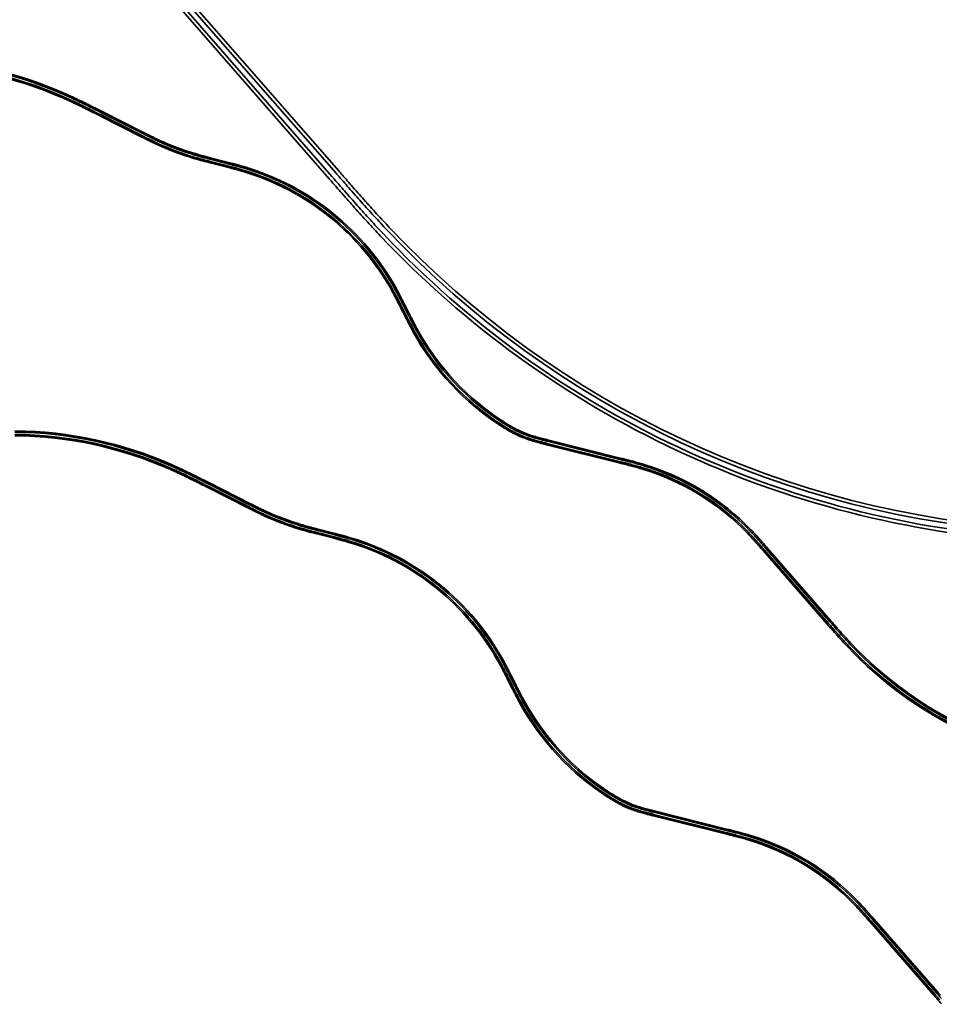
# Model space of a CAD drawing. Header units: metres. Extents: x -5203299 to 2078834, y 245743 to 5817682.
# Tile 8 of 256: x 364894 to 365843, y 5813985 to 5815001. Entities that reach past the tile are written whole.
import ezdxf

# ---------------------------------------------------------------- set-up
doc = ezdxf.new("R2010")
doc.units = ezdxf.units.M
doc.header["$LTSCALE"] = 0.5
doc.layers.add('99.04_Gleisplanung VP 02_23-EB-1236L-A-FAHRKANTE', color=150, linetype='Continuous', lineweight=35, true_color=0x007fff)
doc.layers.add('99.04_Gleisplanung VP 02_23-EB-1236R-A-FAHRKANTE', color=150, linetype='Continuous', lineweight=35, true_color=0x007fff)
doc.layers.add('Keine', color=7, linetype='Continuous', lineweight=9)

# ---------------------------------------------------------------- blocks, each defined once
blk = doc.blocks.new('_23-07-06_Massenplan_TB_Weiterführende Schule (3D)')
at = {"layer": '99.04_Gleisplanung VP 02_23-EB-1236L-A-FAHRKANTE', "flags": 128}
for points in [[(-576.1, 22.2, -0.18994), (-844.5, 148.1), (-844.5, 148.1, -0.002297), (-847.2, 150.9), (-847.2, 150.9), (-847.2, 150.9, -0.00199), (-849.9, 153.9), (-849.9, 153.9), (-849.9, 153.9, -0.001684), (-852.5, 156.8), (-852.5, 156.8), (-852.5, 156.8, -0.001378), (-855.2, 159.8), (-855.2, 159.8, -0.001072), (-857.7, 162.6), (-857.7, 162.6, -0.000766), (-860.4, 165.7), (-860.4, 165.7, -0.000459), (-862.6, 168.2), (-862.6, 168.2), (-862.6, 168.2), (-862.6, 168.2, -0.000153), (-865.6, 171.7), (-865.6, 171.7), (-865.6, 171.7), (-865.6, 171.7), (-931.7, 247.4, 0.000185), (-934, 250, 0.000555), (-935.6, 251.9, 0.000926), (-937.7, 254.2, 0.001296), (-939.6, 256.3), (-939.6, 256.3, 0.001667), (-941.6, 258.6), (-941.6, 258.6, 0.002037), (-943.6, 260.7, 0.002407), (-945.6, 262.9), (-945.6, 262.9, 0.002777), (-947.6, 265), (-947.6, 265), (-947.6, 265, 0.128909), (-1056, 331.4), (-1056, 331.4), (-1056, 331.4, 0.002777), (-1058.8, 332.2), (-1058.8, 332.2), (-1058.8, 332.2), (-1058.8, 332.2), (-1058.8, 332.2), (-1058.8, 332.2, 0.002407), (-1061.7, 333.1), (-1061.7, 333.1), (-1061.7, 333.1), (-1061.7, 333.1, 0.002037), (-1064.5, 333.8), (-1064.5, 333.8), (-1064.5, 333.8), (-1064.5, 333.8, 0.001666), (-1067.5, 334.6), (-1067.5, 334.6), (-1067.5, 334.6), (-1067.5, 334.6, 0.001296), (-1070.2, 335.3), (-1070.2, 335.3), (-1070.2, 335.3), (-1070.2, 335.3, 0.000926), (-1073.2, 336.1), (-1073.2, 336.1), (-1073.2, 336.1), (-1073.2, 336.1), (-1073.2, 336.1, 0.000555), (-1075.6, 336.7), (-1075.6, 336.7), (-1075.6, 336.7), (-1075.6, 336.7), (-1075.6, 336.7), (-1075.6, 336.7), (-1075.6, 336.7, 0.000185), (-1079, 337.6), (-1079, 337.6), (-1079, 337.6), (-1079, 337.6), (-1155, 356.6), (-1155, 356.6, -0.000441), (-1158.3, 357.4), (-1158.3, 357.4, -0.001324), (-1160.7, 358), (-1160.7, 358), (-1160.7, 358), (-1160.7, 358), (-1160.7, 358), (-1160.7, 358, -0.002206), (-1163.7, 358.8), (-1163.7, 358.8), (-1163.7, 358.8), (-1163.7, 358.8, -0.003089), (-1166.3, 359.6), (-1166.3, 359.6, -0.003971), (-1169.3, 360.4, -0.004854), (-1172, 361.2, -0.005736), (-1174.8, 362.2, -0.006619), (-1177.5, 363.2), (-1177.5, 363.2, -0.024867), (-1187.1, 367.3), (-1187.1, 367.3, -0.009131), (-1190.6, 369.1), (-1190.6, 369.1, -0.007612), (-1194.3, 371.2), (-1194.3, 371.2, -0.006094), (-1197.7, 373.2, -0.004575), (-1201.3, 375.5, -0.126344), (-1292.8, 473.3, -0.003587), (-1294.8, 477, -0.002562), (-1297, 481.1), (-1297, 481.1, -0.001537), (-1298.6, 484.4), (-1298.6, 484.4), (-1298.6, 484.4, -0.000512), (-1301, 489), (-1301, 489), (-1305.6, 498.2), (-1305.6, 498.2, 0.00052), (-1307.9, 502.7), (-1307.9, 502.7, 0.001559), (-1309.6, 505.9, 0.002598), (-1311.7, 510, 0.003637), (-1313.6, 513.6, 0.19862), (-1468.8, 638.5), (-1468.8, 638.5, 0.003637), (-1472.7, 639.6), (-1472.7, 639.6), (-1472.7, 639.6), (-1472.7, 639.6, 0.002598), (-1477.1, 640.8), (-1477.1, 640.8), (-1477.1, 640.8), (-1477.1, 640.8), (-1477.1, 640.8, 0.001559), (-1480.6, 641.7), (-1480.6, 641.7), (-1480.6, 641.7), (-1480.6, 641.7, 0.00052), (-1485.5, 643), (-1485.5, 643), (-1485.5, 643), (-1485.5, 643), (-1501.8, 647.2), (-1501.8, 647.2), (-1501.8, 647.2, -0.000512), (-1506.8, 648.5), (-1506.8, 648.5), (-1506.8, 648.5, -0.001537), (-1510.3, 649.4), (-1510.3, 649.4), (-1510.3, 649.4, -0.002562), (-1514.8, 650.6), (-1514.8, 650.6), (-1514.8, 650.6), (-1514.8, 650.6, -0.003587), (-1518.8, 651.8), (-1518.8, 651.8, -0.037523), (-1556.6, 666, -0.003587), (-1560.4, 667.8), (-1560.4, 667.8), (-1560.4, 667.8, -0.002562), (-1564.6, 669.8), (-1564.6, 669.8), (-1564.6, 669.8, -0.001537), (-1567.9, 671.5), (-1567.9, 671.5), (-1567.9, 671.5), (-1567.9, 671.5), (-1567.9, 671.5), (-1567.9, 671.5, -0.000512), (-1572.4, 673.8), (-1572.4, 673.8), (-1572.4, 673.8), (-1615.6, 695.6), (-1615.6, 695.6), (-1615.6, 695.6, 0.000201), (-1621, 698.3), (-1621, 698.3), (-1621, 698.3), (-1621, 698.3, 0.000603), (-1624.9, 700.3), (-1624.9, 700.3, 0.001005), (-1629.9, 702.7), (-1629.9, 702.7, 0.001407), (-1634.3, 704.9), (-1634.3, 704.9, 0.001809), (-1639.1, 707.3), (-1639.1, 707.3, 0.002211), (-1643.7, 709.4), (-1643.7, 709.4, 0.002613), (-1648.5, 711.7), (-1648.5, 711.7, 0.003015), (-1653.2, 713.8), (-1653.2, 713.8, 0.102042), (-1813.3, 748.4)], [(-576, 23.7, -0.18994), (-843.5, 149.1), (-843.5, 149.1), (-843.5, 149.1, -0.002297), (-846.1, 151.9), (-846.1, 151.9, -0.00199), (-848.8, 154.9, -0.001684), (-851.4, 157.7, -0.001378), (-854.1, 160.8, -0.001072), (-856.6, 163.5), (-856.6, 163.5, -0.000766), (-859.4, 166.7), (-859.4, 166.7), (-859.4, 166.7, -0.000459), (-861.5, 169.2), (-861.5, 169.2), (-861.5, 169.2), (-861.5, 169.2), (-861.5, 169.2, -0.000153), (-864.6, 172.6), (-864.6, 172.6), (-864.6, 172.6), (-864.6, 172.6), (-930.6, 248.3, 0.000185), (-932.9, 250.9), (-932.9, 250.9), (-932.9, 250.9, 0.000555), (-934.6, 252.8), (-934.6, 252.8), (-934.6, 252.8, 0.000926), (-936.6, 255.2), (-936.6, 255.2, 0.001296), (-938.5, 257.3), (-938.5, 257.3, 0.001667), (-940.6, 259.6), (-940.6, 259.6, 0.002037), (-942.5, 261.7), (-942.5, 261.7, 0.002407), (-944.6, 263.9), (-944.6, 263.9, 0.002777), (-946.6, 266), (-946.6, 266, 0.128909), (-1055.6, 332.8), (-1055.6, 332.8), (-1055.6, 332.8), (-1055.6, 332.8, 0.002777), (-1058.4, 333.6), (-1058.4, 333.6), (-1058.4, 333.6, 0.002407), (-1061.4, 334.4), (-1061.4, 334.4, 0.002037), (-1064.1, 335.2), (-1064.1, 335.2), (-1064.1, 335.2), (-1064.1, 335.2, 0.001666), (-1067.1, 336), (-1067.1, 336), (-1067.1, 336), (-1067.1, 336), (-1067.1, 336, 0.001296), (-1069.8, 336.7), (-1069.8, 336.7, 0.000926), (-1072.9, 337.5), (-1072.9, 337.5), (-1072.9, 337.5, 0.000555), (-1075.3, 338.1), (-1075.3, 338.1), (-1075.3, 338.1), (-1075.3, 338.1), (-1075.3, 338.1), (-1075.3, 338.1, 0.000185), (-1078.7, 338.9), (-1078.7, 338.9), (-1078.7, 338.9), (-1154.6, 358, -0.000441), (-1158, 358.8), (-1158, 358.8), (-1158, 358.8), (-1158, 358.8, -0.001324), (-1160.3, 359.4), (-1160.3, 359.4), (-1160.3, 359.4), (-1160.3, 359.4), (-1160.3, 359.4), (-1160.3, 359.4, -0.002206), (-1163.3, 360.2), (-1163.3, 360.2), (-1163.3, 360.2, -0.003089), (-1166, 360.9, -0.003971), (-1168.9, 361.8, -0.004854), (-1171.5, 362.6), (-1171.5, 362.6, -0.005736), (-1174.4, 363.5), (-1174.4, 363.5), (-1174.4, 363.5, -0.006619), (-1177, 364.5), (-1177, 364.5, -0.024867), (-1186.4, 368.6), (-1186.4, 368.6, -0.009131), (-1189.9, 370.4), (-1189.9, 370.4), (-1189.9, 370.4, -0.007612), (-1193.6, 372.4), (-1193.6, 372.4), (-1193.6, 372.4, -0.006094), (-1196.9, 374.4), (-1196.9, 374.4, -0.004575), (-1200.6, 376.7, -0.126344), (-1291.6, 474), (-1291.6, 474, -0.003587), (-1293.6, 477.7), (-1293.6, 477.7, -0.002562), (-1295.7, 481.8, -0.001537), (-1297.4, 485), (-1297.4, 485, -0.000512), (-1299.7, 489.6), (-1299.7, 489.6), (-1304.3, 498.8, 0.00052), (-1306.6, 503.3), (-1306.6, 503.3, 0.001559), (-1308.3, 506.6), (-1308.3, 506.6, 0.002598), (-1310.4, 510.6, 0.003637), (-1312.4, 514.3, 0.19862), (-1468.4, 639.8, 0.003637), (-1472.3, 641), (-1472.3, 641, 0.002598), (-1476.7, 642.2), (-1476.7, 642.2), (-1476.7, 642.2, 0.001559), (-1480.3, 643.1), (-1480.3, 643.1), (-1480.3, 643.1, 0.00052), (-1485.2, 644.4), (-1485.2, 644.4), (-1485.2, 644.4), (-1501.5, 648.6), (-1501.5, 648.6), (-1501.5, 648.6, -0.000512), (-1506.4, 649.8), (-1506.4, 649.8), (-1506.4, 649.8), (-1506.4, 649.8, -0.001537), (-1510, 650.8), (-1510, 650.8, -0.002562), (-1514.4, 652), (-1514.4, 652, -0.003587), (-1518.4, 653.1), (-1518.4, 653.1, -0.037523), (-1556, 667.3, -0.003587), (-1559.8, 669.1, -0.002562), (-1563.9, 671.1, -0.001537), (-1567.2, 672.7), (-1567.2, 672.7, -0.000512), (-1571.8, 675), (-1571.8, 675), (-1571.8, 675), (-1614.9, 696.9), (-1614.9, 696.9), (-1614.9, 696.9), (-1614.9, 696.9, 0.000201), (-1620.4, 699.6), (-1620.4, 699.6), (-1620.4, 699.6), (-1620.4, 699.6, 0.000603), (-1624.3, 701.6), (-1624.3, 701.6), (-1624.3, 701.6, 0.001005), (-1629.2, 704), (-1629.2, 704), (-1629.2, 704), (-1629.2, 704, 0.001407), (-1633.7, 706.2), (-1633.7, 706.2), (-1633.7, 706.2, 0.001809), (-1638.5, 708.6, 0.002211), (-1643.1, 710.7), (-1643.1, 710.7, 0.002613), (-1647.9, 713), (-1647.9, 713), (-1647.9, 713), (-1647.9, 713), (-1647.9, 713, 0.003015), (-1652.6, 715.1, 0.102042), (-1813.3, 749.8)]]:
    blk.add_lwpolyline(points, format="xyb", dxfattribs=at)
at = {"layer": '99.04_Gleisplanung VP 02_23-EB-1236R-A-FAHRKANTE', "flags": 128}
for points in [[(-575.8, 27.3, -0.189848), (-840.8, 151.5), (-840.8, 151.5), (-840.8, 151.5, -0.002307), (-843.4, 154.3), (-843.4, 154.3), (-843.4, 154.3, -0.002), (-846.1, 157.3), (-846.1, 157.3, -0.001692), (-848.7, 160.1), (-848.7, 160.1, -0.001384), (-851.4, 163.2), (-851.4, 163.2, -0.001077), (-853.8, 165.9), (-853.8, 165.9, -0.000769), (-856.6, 169.1), (-856.6, 169.1, -0.000461), (-858.7, 171.5), (-858.7, 171.5), (-858.7, 171.5), (-858.7, 171.5, -0.000154), (-861.8, 175), (-861.8, 175), (-861.8, 175), (-861.8, 175), (-927.8, 250.7, 0.000184), (-930.1, 253.3), (-930.1, 253.3, 0.000551), (-931.8, 255.2), (-931.8, 255.2, 0.000919), (-933.9, 257.6), (-933.9, 257.6, 0.001287), (-935.8, 259.7), (-935.8, 259.7, 0.001654), (-937.8, 262), (-937.8, 262), (-937.8, 262, 0.002022), (-939.8, 264.1), (-939.8, 264.1), (-939.8, 264.1, 0.00239), (-941.9, 266.4), (-941.9, 266.4, 0.002757), (-943.9, 268.5, 0.129082), (-1054.7, 336.3), (-1054.7, 336.3, 0.002757), (-1057.5, 337.1), (-1057.5, 337.1), (-1057.5, 337.1), (-1057.5, 337.1, 0.00239), (-1060.4, 338), (-1060.4, 338), (-1060.4, 338, 0.002022), (-1063.2, 338.7), (-1063.2, 338.7, 0.001655), (-1066.2, 339.5), (-1066.2, 339.5, 0.001287), (-1069, 340.3), (-1069, 340.3, 0.000919), (-1072, 341), (-1072, 341), (-1072, 341, 0.000551), (-1074.5, 341.7), (-1074.5, 341.7), (-1074.5, 341.7), (-1074.5, 341.7, 0.000184), (-1077.9, 342.5), (-1077.9, 342.5), (-1154, 361.6, -0.000449), (-1157.2, 362.4), (-1157.2, 362.4, -0.001348), (-1159.5, 363), (-1159.5, 363), (-1159.5, 363), (-1159.5, 363, -0.002246), (-1162.5, 363.8), (-1162.5, 363.8), (-1162.5, 363.8, -0.003145), (-1165.1, 364.5), (-1165.1, 364.5), (-1165.1, 364.5), (-1165.1, 364.5, -0.004043), (-1167.9, 365.3), (-1167.9, 365.3), (-1167.9, 365.3, -0.004942), (-1170.6, 366.1), (-1170.6, 366.1, -0.00584), (-1173.3, 367, -0.006739), (-1175.9, 368, -0.024135), (-1184.7, 371.8), (-1184.7, 371.8, -0.009222), (-1188.2, 373.6), (-1188.2, 373.6, -0.007665), (-1191.7, 375.6, -0.006109), (-1195, 377.5), (-1195, 377.5, -0.004552), (-1198.5, 379.7), (-1198.5, 379.7, -0.126372), (-1288.4, 475.7), (-1288.4, 475.7, -0.003611), (-1290.3, 479.3), (-1290.3, 479.3), (-1290.3, 479.3, -0.00258), (-1292.4, 483.4), (-1292.4, 483.4), (-1292.4, 483.4, -0.001548), (-1294.1, 486.7), (-1294.1, 486.7), (-1294.1, 486.7, -0.000516), (-1296.4, 491.2), (-1296.4, 491.2), (-1301.1, 500.4, 0.000516), (-1303.4, 505), (-1303.4, 505, 0.001548), (-1305, 508.2), (-1305, 508.2), (-1305, 508.2, 0.00258), (-1307.2, 512.3), (-1307.2, 512.3), (-1307.2, 512.3, 0.003611), (-1309.1, 516), (-1309.1, 516, 0.19874), (-1467.4, 643.3, 0.003612), (-1471.4, 644.5), (-1471.4, 644.5), (-1471.4, 644.5), (-1471.4, 644.5, 0.00258), (-1475.8, 645.7), (-1475.8, 645.7), (-1475.8, 645.7), (-1475.8, 645.7, 0.001548), (-1479.4, 646.6), (-1479.4, 646.6), (-1479.4, 646.6, 0.000516), (-1484.3, 647.9), (-1500.6, 652.1), (-1500.6, 652.1, -0.000516), (-1505.5, 653.4), (-1505.5, 653.4), (-1505.5, 653.4), (-1505.5, 653.4), (-1505.5, 653.4, -0.001548), (-1509.1, 654.3), (-1509.1, 654.3), (-1509.1, 654.3), (-1509.1, 654.3, -0.00258), (-1513.5, 655.5), (-1513.5, 655.5), (-1513.5, 655.5), (-1513.5, 655.5, -0.003612), (-1517.5, 656.7), (-1517.5, 656.7, -0.03741), (-1554.4, 670.6, -0.003611), (-1558.1, 672.3), (-1558.1, 672.3, -0.00258), (-1562.3, 674.4), (-1562.3, 674.4), (-1562.3, 674.4, -0.001548), (-1565.5, 676), (-1565.5, 676), (-1565.5, 676, -0.000516), (-1570.1, 678.3), (-1570.1, 678.3), (-1570.1, 678.3), (-1613.2, 700.1), (-1613.2, 700.1, 0.0002), (-1618.7, 702.8), (-1618.7, 702.8, 0.0006), (-1622.6, 704.8), (-1622.6, 704.8), (-1622.6, 704.8, 0.001), (-1627.6, 707.3), (-1627.6, 707.3), (-1627.6, 707.3, 0.001401), (-1632, 709.5), (-1632, 709.5, 0.001801), (-1636.9, 711.8), (-1636.9, 711.8), (-1636.9, 711.8, 0.002201), (-1641.5, 714), (-1641.5, 714), (-1641.5, 714), (-1641.5, 714, 0.002601), (-1646.4, 716.3), (-1646.4, 716.3, 0.003001), (-1651, 718.4), (-1651, 718.4, 0.102061), (-1813.2, 753.5)], [(-575.9, 25.9, -0.189848), (-841.8, 150.6), (-841.8, 150.6, -0.002307), (-844.4, 153.4), (-844.4, 153.4, -0.002), (-847.2, 156.3, -0.001692), (-849.7, 159.2, -0.001384), (-852.4, 162.2, -0.001077), (-854.9, 165), (-854.9, 165, -0.000769), (-857.7, 168.1), (-857.7, 168.1), (-857.7, 168.1), (-857.7, 168.1), (-857.7, 168.1, -0.000461), (-859.8, 170.6), (-859.8, 170.6), (-859.8, 170.6), (-859.8, 170.6, -0.000154), (-862.8, 174), (-862.8, 174), (-862.8, 174), (-862.8, 174), (-928.9, 249.7), (-928.9, 249.7, 0.000184), (-931.2, 252.3), (-931.2, 252.3, 0.000551), (-932.9, 254.2), (-932.9, 254.2), (-932.9, 254.2), (-932.9, 254.2), (-932.9, 254.2, 0.000919), (-935, 256.6), (-935, 256.6), (-935, 256.6, 0.001287), (-936.8, 258.7), (-936.8, 258.7, 0.001654), (-938.9, 261, 0.002022), (-940.9, 263.2), (-940.9, 263.2, 0.00239), (-942.9, 265.4), (-942.9, 265.4), (-942.9, 265.4, 0.002757), (-944.9, 267.5), (-944.9, 267.5), (-944.9, 267.5, 0.129082), (-1055.1, 334.9), (-1055.1, 334.9, 0.002757), (-1057.9, 335.8), (-1057.9, 335.8), (-1057.9, 335.8, 0.00239), (-1060.8, 336.6), (-1060.8, 336.6), (-1060.8, 336.6, 0.002022), (-1063.6, 337.4), (-1063.6, 337.4), (-1063.6, 337.4, 0.001655), (-1066.6, 338.2), (-1066.6, 338.2), (-1066.6, 338.2), (-1066.6, 338.2, 0.001287), (-1069.3, 338.9), (-1069.3, 338.9), (-1069.3, 338.9), (-1069.3, 338.9), (-1069.3, 338.9, 0.000919), (-1072.4, 339.7), (-1072.4, 339.7), (-1072.4, 339.7, 0.000551), (-1074.8, 340.3), (-1074.8, 340.3), (-1074.8, 340.3, 0.000184), (-1078.2, 341.1), (-1154.3, 360.2), (-1154.3, 360.2, -0.000449), (-1157.6, 361), (-1157.6, 361), (-1157.6, 361), (-1157.6, 361, -0.001348), (-1159.9, 361.6), (-1159.9, 361.6), (-1159.9, 361.6, -0.002246), (-1162.8, 362.4, -0.003145), (-1165.5, 363.1), (-1165.5, 363.1), (-1165.5, 363.1, -0.004043), (-1168.3, 363.9), (-1168.3, 363.9), (-1168.3, 363.9), (-1168.3, 363.9, -0.004942), (-1171, 364.7), (-1171, 364.7, -0.00584), (-1173.8, 365.7), (-1173.8, 365.7, -0.006739), (-1176.5, 366.6), (-1176.5, 366.6), (-1176.5, 366.6, -0.024135), (-1185.4, 370.5), (-1185.4, 370.5, -0.009222), (-1188.8, 372.3), (-1188.8, 372.3, -0.007665), (-1192.5, 374.3), (-1192.5, 374.3, -0.006109), (-1195.7, 376.3), (-1195.7, 376.3, -0.004552), (-1199.3, 378.5), (-1199.3, 378.5, -0.126372), (-1289.6, 475, -0.003611), (-1291.6, 478.7, -0.00258), (-1293.7, 482.8, -0.001548), (-1295.4, 486), (-1295.4, 486, -0.000516), (-1297.7, 490.6), (-1297.7, 490.6), (-1302.3, 499.8, 0.000516), (-1304.6, 504.3, 0.001548), (-1306.3, 507.6, 0.00258), (-1308.4, 511.6), (-1308.4, 511.6, 0.003611), (-1310.4, 515.3), (-1310.4, 515.3), (-1310.4, 515.3, 0.19874), (-1467.8, 642), (-1467.8, 642), (-1467.8, 642, 0.003612), (-1471.8, 643.1), (-1471.8, 643.1), (-1471.8, 643.1), (-1471.8, 643.1), (-1471.8, 643.1, 0.00258), (-1476.2, 644.3), (-1476.2, 644.3), (-1476.2, 644.3), (-1476.2, 644.3), (-1476.2, 644.3, 0.001548), (-1479.7, 645.2), (-1479.7, 645.2), (-1479.7, 645.2), (-1479.7, 645.2, 0.000516), (-1484.7, 646.5), (-1484.7, 646.5), (-1501, 650.7), (-1501, 650.7, -0.000516), (-1505.9, 652), (-1505.9, 652), (-1505.9, 652, -0.001548), (-1509.4, 652.9), (-1509.4, 652.9), (-1509.4, 652.9, -0.00258), (-1513.9, 654.1), (-1513.9, 654.1), (-1513.9, 654.1, -0.003612), (-1517.9, 655.3), (-1517.9, 655.3), (-1517.9, 655.3, -0.03741), (-1555, 669.3), (-1555, 669.3, -0.003611), (-1558.8, 671), (-1558.8, 671), (-1558.8, 671, -0.00258), (-1562.9, 673.1), (-1562.9, 673.1), (-1562.9, 673.1), (-1562.9, 673.1), (-1562.9, 673.1, -0.001548), (-1566.2, 674.7), (-1566.2, 674.7), (-1566.2, 674.7), (-1566.2, 674.7), (-1566.2, 674.7, -0.000516), (-1570.7, 677), (-1570.7, 677), (-1570.7, 677), (-1613.9, 698.8), (-1613.9, 698.8, 0.0002), (-1619.3, 701.5), (-1619.3, 701.5), (-1619.3, 701.5), (-1619.3, 701.5, 0.0006), (-1623.2, 703.5), (-1623.2, 703.5), (-1623.2, 703.5), (-1623.2, 703.5, 0.001), (-1628.2, 706), (-1628.2, 706), (-1628.2, 706), (-1628.2, 706, 0.001401), (-1632.6, 708.2), (-1632.6, 708.2, 0.001801), (-1637.5, 710.5), (-1637.5, 710.5), (-1637.5, 710.5, 0.002201), (-1642.1, 712.7), (-1642.1, 712.7, 0.002601), (-1647, 715), (-1647, 715), (-1647, 715), (-1647, 715, 0.003001), (-1651.6, 717.1), (-1651.6, 717.1, 0.102061), (-1813.2, 752.1, 0.003124)]]:
    blk.add_lwpolyline(points, format="xyb", dxfattribs=at)
blk = doc.blocks.new('_23-07-06_Massenplan_TB_Weiterführende Schule-2 (3D)')
at = {"layer": '99.04_Gleisplanung VP 02_23-EB-1236L-A-FAHRKANTE', "flags": 128}
for points in [[(-857.7, 162.6, -0.000766), (-860.4, 165.7), (-860.4, 165.7, -0.000459), (-862.6, 168.2), (-862.6, 168.2), (-862.6, 168.2), (-862.6, 168.2, -0.000153), (-865.6, 171.7), (-865.6, 171.7), (-865.6, 171.7), (-865.6, 171.7), (-931.7, 247.4, 0.000185), (-934, 250, 0.000555), (-935.6, 251.9, 0.000926), (-937.7, 254.2, 0.001296), (-939.6, 256.3), (-939.6, 256.3, 0.001667), (-941.6, 258.6), (-941.6, 258.6, 0.002037), (-943.6, 260.7, 0.002407), (-945.6, 262.9), (-945.6, 262.9, 0.002777), (-947.6, 265), (-947.6, 265), (-947.6, 265, 0.128909), (-1056, 331.4), (-1056, 331.4), (-1056, 331.4, 0.002777), (-1058.8, 332.2), (-1058.8, 332.2), (-1058.8, 332.2), (-1058.8, 332.2), (-1058.8, 332.2), (-1058.8, 332.2, 0.002407), (-1061.7, 333.1), (-1061.7, 333.1), (-1061.7, 333.1), (-1061.7, 333.1, 0.002037), (-1064.5, 333.8), (-1064.5, 333.8), (-1064.5, 333.8), (-1064.5, 333.8, 0.001666), (-1067.5, 334.6), (-1067.5, 334.6), (-1067.5, 334.6), (-1067.5, 334.6, 0.001296), (-1070.2, 335.3), (-1070.2, 335.3), (-1070.2, 335.3), (-1070.2, 335.3, 0.000926), (-1073.2, 336.1), (-1073.2, 336.1), (-1073.2, 336.1), (-1073.2, 336.1), (-1073.2, 336.1, 0.000555), (-1075.6, 336.7), (-1075.6, 336.7), (-1075.6, 336.7), (-1075.6, 336.7), (-1075.6, 336.7), (-1075.6, 336.7), (-1075.6, 336.7, 0.000185), (-1079, 337.6), (-1079, 337.6), (-1079, 337.6), (-1079, 337.6), (-1155, 356.6), (-1155, 356.6, -0.000441), (-1158.3, 357.4), (-1158.3, 357.4, -0.001324), (-1160.7, 358), (-1160.7, 358), (-1160.7, 358), (-1160.7, 358), (-1160.7, 358), (-1160.7, 358, -0.002206), (-1163.7, 358.8), (-1163.7, 358.8), (-1163.7, 358.8), (-1163.7, 358.8, -0.003089), (-1166.3, 359.6), (-1166.3, 359.6, -0.003971), (-1169.3, 360.4, -0.004854), (-1172, 361.2, -0.005736), (-1174.8, 362.2, -0.006619), (-1177.5, 363.2), (-1177.5, 363.2, -0.024867), (-1187.1, 367.3), (-1187.1, 367.3, -0.009131), (-1190.6, 369.1), (-1190.6, 369.1, -0.007612), (-1194.3, 371.2), (-1194.3, 371.2, -0.006094), (-1197.7, 373.2, -0.004575), (-1201.3, 375.5, -0.126344), (-1292.8, 473.3, -0.003587), (-1294.8, 477, -0.002562), (-1297, 481.1), (-1297, 481.1, -0.001537), (-1298.6, 484.4), (-1298.6, 484.4), (-1298.6, 484.4, -0.000512), (-1301, 489), (-1301, 489), (-1305.6, 498.2), (-1305.6, 498.2, 0.00052), (-1307.9, 502.7), (-1307.9, 502.7, 0.001559), (-1309.6, 505.9, 0.002598), (-1311.7, 510, 0.003637), (-1313.6, 513.6, 0.19862), (-1468.8, 638.5), (-1468.8, 638.5, 0.003637), (-1472.7, 639.6), (-1472.7, 639.6), (-1472.7, 639.6), (-1472.7, 639.6, 0.002598), (-1477.1, 640.8), (-1477.1, 640.8), (-1477.1, 640.8), (-1477.1, 640.8), (-1477.1, 640.8, 0.001559), (-1480.6, 641.7), (-1480.6, 641.7), (-1480.6, 641.7), (-1480.6, 641.7, 0.00052), (-1485.5, 643), (-1485.5, 643), (-1485.5, 643), (-1485.5, 643), (-1501.8, 647.2), (-1501.8, 647.2), (-1501.8, 647.2, -0.000512), (-1506.8, 648.5), (-1506.8, 648.5), (-1506.8, 648.5, -0.001537), (-1510.3, 649.4), (-1510.3, 649.4), (-1510.3, 649.4, -0.002562), (-1514.8, 650.6), (-1514.8, 650.6), (-1514.8, 650.6), (-1514.8, 650.6, -0.003587), (-1518.8, 651.8), (-1518.8, 651.8, -0.037523), (-1556.6, 666, -0.003587), (-1560.4, 667.8), (-1560.4, 667.8), (-1560.4, 667.8, -0.002562), (-1564.6, 669.8), (-1564.6, 669.8), (-1564.6, 669.8, -0.001537), (-1567.9, 671.5), (-1567.9, 671.5), (-1567.9, 671.5), (-1567.9, 671.5), (-1567.9, 671.5), (-1567.9, 671.5, -0.000512), (-1572.4, 673.8), (-1572.4, 673.8), (-1572.4, 673.8), (-1615.6, 695.6), (-1615.6, 695.6), (-1615.6, 695.6, 0.000201), (-1621, 698.3), (-1621, 698.3), (-1621, 698.3), (-1621, 698.3, 0.000603), (-1624.9, 700.3), (-1624.9, 700.3, 0.001005), (-1629.9, 702.7), (-1629.9, 702.7, 0.001407), (-1634.3, 704.9), (-1634.3, 704.9, 0.001809), (-1639.1, 707.3), (-1639.1, 707.3, 0.002211), (-1643.7, 709.4), (-1643.7, 709.4, 0.002613), (-1648.5, 711.7), (-1648.5, 711.7, 0.003015), (-1653.2, 713.8), (-1653.2, 713.8, 0.102042), (-1813.3, 748.4)], [(-859.4, 166.7, -0.000459), (-861.5, 169.2), (-861.5, 169.2), (-861.5, 169.2), (-861.5, 169.2), (-861.5, 169.2, -0.000153), (-864.6, 172.6), (-864.6, 172.6), (-864.6, 172.6), (-864.6, 172.6), (-930.6, 248.3, 0.000185), (-932.9, 250.9), (-932.9, 250.9), (-932.9, 250.9, 0.000555), (-934.6, 252.8), (-934.6, 252.8), (-934.6, 252.8, 0.000926), (-936.6, 255.2), (-936.6, 255.2, 0.001296), (-938.5, 257.3), (-938.5, 257.3, 0.001667), (-940.6, 259.6), (-940.6, 259.6, 0.002037), (-942.5, 261.7), (-942.5, 261.7, 0.002407), (-944.6, 263.9), (-944.6, 263.9, 0.002777), (-946.6, 266), (-946.6, 266, 0.128909), (-1055.6, 332.8), (-1055.6, 332.8), (-1055.6, 332.8), (-1055.6, 332.8, 0.002777), (-1058.4, 333.6), (-1058.4, 333.6), (-1058.4, 333.6, 0.002407), (-1061.4, 334.4), (-1061.4, 334.4, 0.002037), (-1064.1, 335.2), (-1064.1, 335.2), (-1064.1, 335.2), (-1064.1, 335.2, 0.001666), (-1067.1, 336), (-1067.1, 336), (-1067.1, 336), (-1067.1, 336), (-1067.1, 336, 0.001296), (-1069.8, 336.7), (-1069.8, 336.7, 0.000926), (-1072.9, 337.5), (-1072.9, 337.5), (-1072.9, 337.5, 0.000555), (-1075.3, 338.1), (-1075.3, 338.1), (-1075.3, 338.1), (-1075.3, 338.1), (-1075.3, 338.1), (-1075.3, 338.1, 0.000185), (-1078.7, 338.9), (-1078.7, 338.9), (-1078.7, 338.9), (-1154.6, 358, -0.000441), (-1158, 358.8), (-1158, 358.8), (-1158, 358.8), (-1158, 358.8, -0.001324), (-1160.3, 359.4), (-1160.3, 359.4), (-1160.3, 359.4), (-1160.3, 359.4), (-1160.3, 359.4), (-1160.3, 359.4, -0.002206), (-1163.3, 360.2), (-1163.3, 360.2), (-1163.3, 360.2, -0.003089), (-1166, 360.9, -0.003971), (-1168.9, 361.8, -0.004854), (-1171.5, 362.6), (-1171.5, 362.6, -0.005736), (-1174.4, 363.5), (-1174.4, 363.5), (-1174.4, 363.5, -0.006619), (-1177, 364.5), (-1177, 364.5, -0.024867), (-1186.4, 368.6), (-1186.4, 368.6, -0.009131), (-1189.9, 370.4), (-1189.9, 370.4), (-1189.9, 370.4, -0.007612), (-1193.6, 372.4), (-1193.6, 372.4), (-1193.6, 372.4, -0.006094), (-1196.9, 374.4), (-1196.9, 374.4, -0.004575), (-1200.6, 376.7, -0.126344), (-1291.6, 474), (-1291.6, 474, -0.003587), (-1293.6, 477.7), (-1293.6, 477.7, -0.002562), (-1295.7, 481.8, -0.001537), (-1297.4, 485), (-1297.4, 485, -0.000512), (-1299.7, 489.6), (-1299.7, 489.6), (-1304.3, 498.8, 0.00052), (-1306.6, 503.3), (-1306.6, 503.3, 0.001559), (-1308.3, 506.6), (-1308.3, 506.6, 0.002598), (-1310.4, 510.6, 0.003637), (-1312.4, 514.3, 0.19862), (-1468.4, 639.8, 0.003637), (-1472.3, 641), (-1472.3, 641, 0.002598), (-1476.7, 642.2), (-1476.7, 642.2), (-1476.7, 642.2, 0.001559), (-1480.3, 643.1), (-1480.3, 643.1), (-1480.3, 643.1, 0.00052), (-1485.2, 644.4), (-1485.2, 644.4), (-1485.2, 644.4), (-1501.5, 648.6), (-1501.5, 648.6), (-1501.5, 648.6, -0.000512), (-1506.4, 649.8), (-1506.4, 649.8), (-1506.4, 649.8), (-1506.4, 649.8, -0.001537), (-1510, 650.8), (-1510, 650.8, -0.002562), (-1514.4, 652), (-1514.4, 652, -0.003587), (-1518.4, 653.1), (-1518.4, 653.1, -0.037523), (-1556, 667.3, -0.003587), (-1559.8, 669.1, -0.002562), (-1563.9, 671.1, -0.001537), (-1567.2, 672.7), (-1567.2, 672.7, -0.000512), (-1571.8, 675), (-1571.8, 675), (-1571.8, 675), (-1614.9, 696.9), (-1614.9, 696.9), (-1614.9, 696.9), (-1614.9, 696.9, 0.000201), (-1620.4, 699.6), (-1620.4, 699.6), (-1620.4, 699.6), (-1620.4, 699.6, 0.000603), (-1624.3, 701.6), (-1624.3, 701.6), (-1624.3, 701.6, 0.001005), (-1629.2, 704), (-1629.2, 704), (-1629.2, 704), (-1629.2, 704, 0.001407), (-1633.7, 706.2), (-1633.7, 706.2), (-1633.7, 706.2, 0.001809), (-1638.5, 708.6, 0.002211), (-1643.1, 710.7), (-1643.1, 710.7, 0.002613), (-1647.9, 713), (-1647.9, 713), (-1647.9, 713), (-1647.9, 713), (-1647.9, 713, 0.003015), (-1652.6, 715.1, 0.102042), (-1813.3, 749.8)]]:
    blk.add_lwpolyline(points, format="xyb", dxfattribs=at)
at = {"layer": '99.04_Gleisplanung VP 02_23-EB-1236R-A-FAHRKANTE', "flags": 128}
for points in [[(-858.7, 171.5, -0.000154), (-861.8, 175), (-861.8, 175), (-861.8, 175), (-861.8, 175), (-927.8, 250.7, 0.000184), (-930.1, 253.3), (-930.1, 253.3, 0.000551), (-931.8, 255.2), (-931.8, 255.2, 0.000919), (-933.9, 257.6), (-933.9, 257.6, 0.001287), (-935.8, 259.7), (-935.8, 259.7, 0.001654), (-937.8, 262), (-937.8, 262), (-937.8, 262, 0.002022), (-939.8, 264.1), (-939.8, 264.1), (-939.8, 264.1, 0.00239), (-941.9, 266.4), (-941.9, 266.4, 0.002757), (-943.9, 268.5, 0.129082), (-1054.7, 336.3), (-1054.7, 336.3, 0.002757), (-1057.5, 337.1), (-1057.5, 337.1), (-1057.5, 337.1), (-1057.5, 337.1, 0.00239), (-1060.4, 338), (-1060.4, 338), (-1060.4, 338, 0.002022), (-1063.2, 338.7), (-1063.2, 338.7, 0.001655), (-1066.2, 339.5), (-1066.2, 339.5, 0.001287), (-1069, 340.3), (-1069, 340.3, 0.000919), (-1072, 341), (-1072, 341), (-1072, 341, 0.000551), (-1074.5, 341.7), (-1074.5, 341.7), (-1074.5, 341.7), (-1074.5, 341.7, 0.000184), (-1077.9, 342.5), (-1077.9, 342.5), (-1154, 361.6, -0.000449), (-1157.2, 362.4), (-1157.2, 362.4, -0.001348), (-1159.5, 363), (-1159.5, 363), (-1159.5, 363), (-1159.5, 363, -0.002246), (-1162.5, 363.8), (-1162.5, 363.8), (-1162.5, 363.8, -0.003145), (-1165.1, 364.5), (-1165.1, 364.5), (-1165.1, 364.5), (-1165.1, 364.5, -0.004043), (-1167.9, 365.3), (-1167.9, 365.3), (-1167.9, 365.3, -0.004942), (-1170.6, 366.1), (-1170.6, 366.1, -0.00584), (-1173.3, 367, -0.006739), (-1175.9, 368, -0.024135), (-1184.7, 371.8), (-1184.7, 371.8, -0.009222), (-1188.2, 373.6), (-1188.2, 373.6, -0.007665), (-1191.7, 375.6, -0.006109), (-1195, 377.5), (-1195, 377.5, -0.004552), (-1198.5, 379.7), (-1198.5, 379.7, -0.126372), (-1288.4, 475.7), (-1288.4, 475.7, -0.003611), (-1290.3, 479.3), (-1290.3, 479.3), (-1290.3, 479.3, -0.00258), (-1292.4, 483.4), (-1292.4, 483.4), (-1292.4, 483.4, -0.001548), (-1294.1, 486.7), (-1294.1, 486.7), (-1294.1, 486.7, -0.000516), (-1296.4, 491.2), (-1296.4, 491.2), (-1301.1, 500.4, 0.000516), (-1303.4, 505), (-1303.4, 505, 0.001548), (-1305, 508.2), (-1305, 508.2), (-1305, 508.2, 0.00258), (-1307.2, 512.3), (-1307.2, 512.3), (-1307.2, 512.3, 0.003611), (-1309.1, 516), (-1309.1, 516, 0.19874), (-1467.4, 643.3, 0.003612), (-1471.4, 644.5), (-1471.4, 644.5), (-1471.4, 644.5), (-1471.4, 644.5, 0.00258), (-1475.8, 645.7), (-1475.8, 645.7), (-1475.8, 645.7), (-1475.8, 645.7, 0.001548), (-1479.4, 646.6), (-1479.4, 646.6), (-1479.4, 646.6, 0.000516), (-1484.3, 647.9), (-1500.6, 652.1), (-1500.6, 652.1, -0.000516), (-1505.5, 653.4), (-1505.5, 653.4), (-1505.5, 653.4), (-1505.5, 653.4), (-1505.5, 653.4, -0.001548), (-1509.1, 654.3), (-1509.1, 654.3), (-1509.1, 654.3), (-1509.1, 654.3, -0.00258), (-1513.5, 655.5), (-1513.5, 655.5), (-1513.5, 655.5), (-1513.5, 655.5, -0.003612), (-1517.5, 656.7), (-1517.5, 656.7, -0.03741), (-1554.4, 670.6, -0.003611), (-1558.1, 672.3), (-1558.1, 672.3, -0.00258), (-1562.3, 674.4), (-1562.3, 674.4), (-1562.3, 674.4, -0.001548), (-1565.5, 676), (-1565.5, 676), (-1565.5, 676, -0.000516), (-1570.1, 678.3), (-1570.1, 678.3), (-1570.1, 678.3), (-1613.2, 700.1), (-1613.2, 700.1, 0.0002), (-1618.7, 702.8), (-1618.7, 702.8, 0.0006), (-1622.6, 704.8), (-1622.6, 704.8), (-1622.6, 704.8, 0.001), (-1627.6, 707.3), (-1627.6, 707.3), (-1627.6, 707.3, 0.001401), (-1632, 709.5), (-1632, 709.5, 0.001801), (-1636.9, 711.8), (-1636.9, 711.8), (-1636.9, 711.8, 0.002201), (-1641.5, 714), (-1641.5, 714), (-1641.5, 714), (-1641.5, 714, 0.002601), (-1646.4, 716.3), (-1646.4, 716.3, 0.003001), (-1651, 718.4), (-1651, 718.4, 0.102061), (-1813.2, 753.5)], [(-857.7, 168.1, -0.000461), (-859.8, 170.6)], [(-859.8, 170.6, -0.000154), (-862.8, 174), (-862.8, 174), (-862.8, 174), (-862.8, 174), (-928.9, 249.7), (-928.9, 249.7, 0.000184), (-931.2, 252.3), (-931.2, 252.3, 0.000551), (-932.9, 254.2), (-932.9, 254.2), (-932.9, 254.2), (-932.9, 254.2), (-932.9, 254.2, 0.000919), (-935, 256.6), (-935, 256.6), (-935, 256.6, 0.001287), (-936.8, 258.7), (-936.8, 258.7, 0.001654), (-938.9, 261, 0.002022), (-940.9, 263.2), (-940.9, 263.2, 0.00239), (-942.9, 265.4), (-942.9, 265.4), (-942.9, 265.4, 0.002757), (-944.9, 267.5), (-944.9, 267.5), (-944.9, 267.5, 0.129082), (-1055.1, 334.9), (-1055.1, 334.9, 0.002757), (-1057.9, 335.8), (-1057.9, 335.8), (-1057.9, 335.8, 0.00239), (-1060.8, 336.6), (-1060.8, 336.6), (-1060.8, 336.6, 0.002022), (-1063.6, 337.4), (-1063.6, 337.4), (-1063.6, 337.4, 0.001655), (-1066.6, 338.2), (-1066.6, 338.2), (-1066.6, 338.2), (-1066.6, 338.2, 0.001287), (-1069.3, 338.9), (-1069.3, 338.9), (-1069.3, 338.9), (-1069.3, 338.9), (-1069.3, 338.9, 0.000919), (-1072.4, 339.7), (-1072.4, 339.7), (-1072.4, 339.7, 0.000551), (-1074.8, 340.3), (-1074.8, 340.3), (-1074.8, 340.3, 0.000184), (-1078.2, 341.1), (-1154.3, 360.2), (-1154.3, 360.2, -0.000449), (-1157.6, 361), (-1157.6, 361), (-1157.6, 361), (-1157.6, 361, -0.001348), (-1159.9, 361.6), (-1159.9, 361.6), (-1159.9, 361.6, -0.002246), (-1162.8, 362.4, -0.003145), (-1165.5, 363.1), (-1165.5, 363.1), (-1165.5, 363.1, -0.004043), (-1168.3, 363.9), (-1168.3, 363.9), (-1168.3, 363.9), (-1168.3, 363.9, -0.004942), (-1171, 364.7), (-1171, 364.7, -0.00584), (-1173.8, 365.7), (-1173.8, 365.7, -0.006739), (-1176.5, 366.6), (-1176.5, 366.6), (-1176.5, 366.6, -0.024135), (-1185.4, 370.5), (-1185.4, 370.5, -0.009222), (-1188.8, 372.3), (-1188.8, 372.3, -0.007665), (-1192.5, 374.3), (-1192.5, 374.3, -0.006109), (-1195.7, 376.3), (-1195.7, 376.3, -0.004552), (-1199.3, 378.5), (-1199.3, 378.5, -0.126372), (-1289.6, 475, -0.003611), (-1291.6, 478.7, -0.00258), (-1293.7, 482.8, -0.001548), (-1295.4, 486), (-1295.4, 486, -0.000516), (-1297.7, 490.6), (-1297.7, 490.6), (-1302.3, 499.8, 0.000516), (-1304.6, 504.3, 0.001548), (-1306.3, 507.6, 0.00258), (-1308.4, 511.6), (-1308.4, 511.6, 0.003611), (-1310.4, 515.3), (-1310.4, 515.3), (-1310.4, 515.3, 0.19874), (-1467.8, 642), (-1467.8, 642), (-1467.8, 642, 0.003612), (-1471.8, 643.1), (-1471.8, 643.1), (-1471.8, 643.1), (-1471.8, 643.1), (-1471.8, 643.1, 0.00258), (-1476.2, 644.3), (-1476.2, 644.3), (-1476.2, 644.3), (-1476.2, 644.3), (-1476.2, 644.3, 0.001548), (-1479.7, 645.2), (-1479.7, 645.2), (-1479.7, 645.2), (-1479.7, 645.2, 0.000516), (-1484.7, 646.5), (-1484.7, 646.5), (-1501, 650.7), (-1501, 650.7, -0.000516), (-1505.9, 652), (-1505.9, 652), (-1505.9, 652, -0.001548), (-1509.4, 652.9), (-1509.4, 652.9), (-1509.4, 652.9, -0.00258), (-1513.9, 654.1), (-1513.9, 654.1), (-1513.9, 654.1, -0.003612), (-1517.9, 655.3), (-1517.9, 655.3), (-1517.9, 655.3, -0.03741), (-1555, 669.3), (-1555, 669.3, -0.003611), (-1558.8, 671), (-1558.8, 671), (-1558.8, 671, -0.00258), (-1562.9, 673.1), (-1562.9, 673.1), (-1562.9, 673.1), (-1562.9, 673.1), (-1562.9, 673.1, -0.001548), (-1566.2, 674.7), (-1566.2, 674.7), (-1566.2, 674.7), (-1566.2, 674.7), (-1566.2, 674.7, -0.000516), (-1570.7, 677), (-1570.7, 677), (-1570.7, 677), (-1613.9, 698.8), (-1613.9, 698.8, 0.0002), (-1619.3, 701.5), (-1619.3, 701.5), (-1619.3, 701.5), (-1619.3, 701.5, 0.0006), (-1623.2, 703.5), (-1623.2, 703.5), (-1623.2, 703.5), (-1623.2, 703.5, 0.001), (-1628.2, 706), (-1628.2, 706), (-1628.2, 706), (-1628.2, 706, 0.001401), (-1632.6, 708.2), (-1632.6, 708.2, 0.001801), (-1637.5, 710.5), (-1637.5, 710.5), (-1637.5, 710.5, 0.002201), (-1642.1, 712.7), (-1642.1, 712.7, 0.002601), (-1647, 715), (-1647, 715), (-1647, 715), (-1647, 715, 0.003001), (-1651.6, 717.1), (-1651.6, 717.1, 0.102061), (-1813.2, 752.1, 0.003124)]]:
    blk.add_lwpolyline(points, format="xyb", dxfattribs=at)
blk = doc.blocks.new('_23-07-06_Massenplan_TB_Weiterführende Schule-3 (3D)')
at = {"layer": '99.04_Gleisplanung VP 02_23-EB-1236L-A-FAHRKANTE', "flags": 128}
for points in [[(-576.1, 22.23, -0.18994), (-844.51, 148.11), (-844.51, 148.11, -0.002297), (-847.15, 150.93), (-847.15, 150.93), (-847.15, 150.93, -0.00199), (-849.9, 153.92), (-849.9, 153.92), (-849.9, 153.92, -0.001684), (-852.47, 156.75), (-852.47, 156.75), (-852.47, 156.75, -0.001378), (-855.2, 159.8), (-855.2, 159.8, -0.001072), (-857.68, 162.6), (-857.68, 162.6, -0.000766), (-860.44, 165.73), (-860.44, 165.73, -0.000459), (-862.61, 168.21), (-862.61, 168.21), (-862.61, 168.21), (-862.61, 168.21, -0.000153), (-865.64, 171.69), (-865.64, 171.69), (-865.64, 171.69), (-865.64, 171.69), (-931.72, 247.38, 0.000185)], [(-576.01, 23.66, -0.18994), (-843.47, 149.09), (-843.47, 149.09), (-843.47, 149.09, -0.002297), (-846.1, 151.91), (-846.1, 151.91, -0.00199), (-848.84, 154.88, -0.001684), (-851.4, 157.71, -0.001378), (-854.13, 160.75, -0.001072), (-856.6, 163.55), (-856.6, 163.55, -0.000766), (-859.36, 166.68), (-859.36, 166.68), (-859.36, 166.68, -0.000459), (-861.53, 169.16), (-861.53, 169.16), (-861.53, 169.16), (-861.53, 169.16), (-861.53, 169.16, -0.000153), (-864.56, 172.63), (-864.56, 172.63), (-864.56, 172.63), (-864.56, 172.63), (-930.64, 248.32, 0.000185)]]:
    blk.add_lwpolyline(points, format="xyb", dxfattribs=at)
at = {"layer": '99.04_Gleisplanung VP 02_23-EB-1236R-A-FAHRKANTE', "flags": 128}
for points in [[(-575.85, 27.3, -0.189848), (-840.77, 151.55), (-840.77, 151.55), (-840.77, 151.55, -0.002307), (-843.39, 154.35), (-843.39, 154.35), (-843.39, 154.35, -0.002), (-846.11, 157.31), (-846.11, 157.31, -0.001692), (-848.67, 160.13), (-848.67, 160.13, -0.001384), (-851.38, 163.15), (-851.38, 163.15, -0.001077), (-853.84, 165.93), (-853.84, 165.93, -0.000769), (-856.59, 169.05), (-856.59, 169.05, -0.000461), (-858.75, 171.52), (-858.75, 171.52), (-858.75, 171.52), (-858.75, 171.52, -0.000154), (-861.77, 174.98), (-861.77, 174.98), (-861.77, 174.98), (-861.77, 174.98), (-927.83, 250.66, 0.000184)], [(-575.94, 25.87, -0.189848), (-841.81, 150.56), (-841.81, 150.56, -0.002307), (-844.44, 153.37), (-844.44, 153.37, -0.002), (-847.17, 156.34, -0.001692), (-849.73, 159.17, -0.001384), (-852.45, 162.2, -0.001077), (-854.92, 164.98), (-854.92, 164.98, -0.000769), (-857.66, 168.1), (-857.66, 168.1), (-857.66, 168.1), (-857.66, 168.1), (-857.66, 168.1, -0.000461), (-859.83, 170.57), (-859.83, 170.57), (-859.83, 170.57), (-859.83, 170.57, -0.000154), (-862.85, 174.03), (-862.85, 174.03), (-862.85, 174.03), (-862.85, 174.03), (-928.91, 249.71)]]:
    blk.add_lwpolyline(points, format="xyb", dxfattribs=at)

msp = doc.modelspace()

# ---------------------------------------------------------------- block references
at = {"layer": 'Keine', "color": 1, "xscale": 2.5, "yscale": 2.5, "zscale": 2.5}
msp.add_blockref('_23-07-06_Massenplan_TB_Weiterführende Schule-3 (3D)', (367377.8, 5814407.2), dxfattribs=at)
at = {"layer": 'Keine', "color": 1}
for name, p in [('_23-07-06_Massenplan_TB_Weiterführende Schule (3D)', (366592.8, 5814205.7)), ('_23-07-06_Massenplan_TB_Weiterführende Schule-2 (3D)', (366702.7, 5813823.1))]:
    msp.add_blockref(name, p, dxfattribs=at)

doc.saveas('drawing.dxf')
